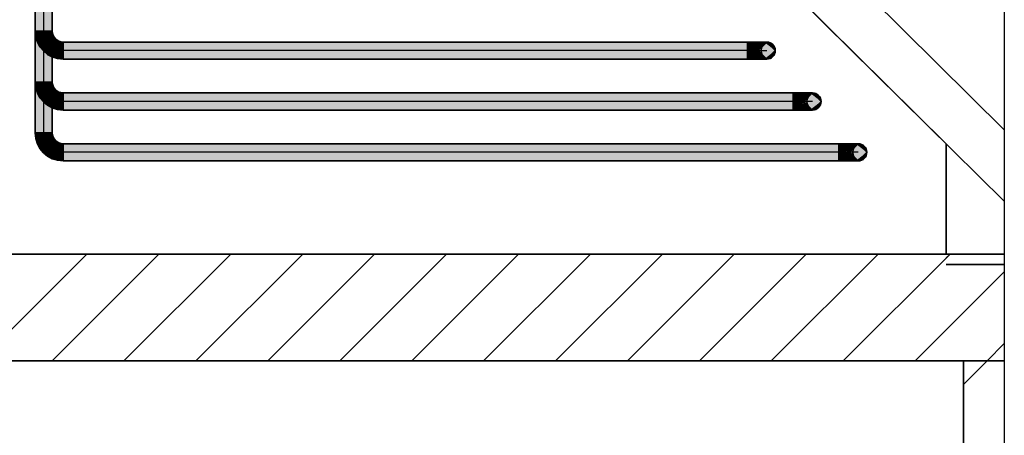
# Model space of a CAD drawing. Extents: x -133 to 627, y -127 to 467.
# Tile 246 of 256: x 390 to 428, y -84 to -68. Entities that reach past the tile are written whole.
import ezdxf
from ezdxf.lldxf.tags import DXFTag

# ---------------------------------------------------------------- set-up
doc = ezdxf.new("R2010")
doc.units = 0
doc.layers.get('0').update_dxf_attribs({"lineweight": 35})
doc.layers.add('_3d_View_', color=7, linetype='Continuous')
for name, color, linetype, lineweight, true_color in [('A_Aussenwand', 3, 'Continuous', 35, 0x00ff00), ('A_Aussenwand-A06HSTEANL', 3, 'Continuous', 35, 0x00ff00), ('A_Dach', 1, 'Continuous', 35, 0xff0000), ('A_Geschossdecke-A06HSTEENL', 7, 'Continuous', 35, 0x008080), ('Rohrleitung', 1, 'Continuous', 35, 0xff0000), ('Rohrleitung-Shading', 1, 'Continuous', 35, 0xff0000)]:
    doc.layers.add(name, color=color, linetype=linetype, lineweight=lineweight, true_color=true_color)
tags = doc.linetypes.add('STRICHPUNKT2', pattern=[12.7, 6.35, -3.175, 0, -3.175]).pattern_tags.tags
tags[10:11] = [DXFTag(74, 4), DXFTag(75, 0), DXFTag(340, '0'), DXFTag(46, 0.0), DXFTag(50, 0.0), DXFTag(44, 0.0), DXFTag(45, 0.0)]
tags[8:9] = [DXFTag(74, 4), DXFTag(75, 0), DXFTag(340, '0'), DXFTag(46, 0.0), DXFTag(50, 0.0), DXFTag(44, 0.0), DXFTag(45, 0.0)]
tags[6:7] = [DXFTag(74, 4), DXFTag(75, 0), DXFTag(340, '0'), DXFTag(46, 0.0), DXFTag(50, 0.0), DXFTag(44, 0.0), DXFTag(45, 0.0)]
tags[4:5] = [DXFTag(74, 4), DXFTag(75, 0), DXFTag(340, '0'), DXFTag(46, 0.0), DXFTag(50, 0.0), DXFTag(44, 0.0), DXFTag(45, 0.0)]

# ---------------------------------------------------------------- blocks, each defined once
blk = doc.blocks.new('3D-Ansicht-A06HSS94NL', base_point=(337.215, -85.095))
at = {"layer": 'Rohrleitung-Shading', "color": 12, "true_color": 0xd90000}
for points in [[(390.658, -43.325), (390.321, -43.325), (390.658, -72.405), (390.321, -72.405)], [(390.995, -69.702), (390.995, -43.325), (390.658, -70.084), (390.658, -43.325)], [(390.658, -68.405), (390.658, -50.693), (390.321, -68.405), (390.321, -51.074)], [(390.995, -68.405), (390.995, -50.4), (390.658, -68.405), (390.658, -50.693)], [(390.995, -70.405), (390.995, -50.58), (390.658, -70.405), (390.658, -50.872)], [(390.658, -70.405), (390.658, -50.872), (390.321, -70.405), (390.321, -51.254)], [(390.321, -68.405), (390.358, -68.689), (390.658, -68.405), (390.671, -68.605)], [(390.658, -68.405), (390.674, -68.526), (391.009, -68.514), (390.741, -68.586)], [(390.658, -68.405), (391.009, -68.514), (390.995, -68.405)], [(390.658, -68.405), (390.667, -68.535), (390.674, -68.526)], [(390.667, -68.535), (390.671, -68.605), (390.674, -68.526), (390.684, -68.601)], [(390.674, -68.526), (390.684, -68.601), (390.741, -68.586)], [(390.909, -68.699), (391.052, -68.616), (390.741, -68.586), (391.009, -68.514)], [(390.358, -68.689), (390.468, -68.953), (390.671, -68.605), (390.713, -68.812)], [(390.468, -68.953), (390.642, -69.18), (390.713, -68.812), (390.788, -69.034)], [(390.713, -68.812), (390.76, -68.785), (390.671, -68.605), (390.684, -68.601)], [(390.684, -68.601), (390.76, -68.785), (390.741, -68.586), (390.909, -68.699)], [(390.788, -69.034), (390.881, -68.942), (390.713, -68.812), (390.76, -68.785)], [(390.76, -68.785), (390.881, -68.942), (390.909, -68.699), (391.053, -68.77)], [(390.881, -68.942), (391.038, -69.063), (391.053, -68.77), (391.182, -68.814)], [(391.053, -68.77), (391.119, -68.704), (390.909, -68.699), (391.052, -68.616)], [(391.038, -69.063), (391.221, -69.139), (391.182, -68.814), (391.302, -68.838)], [(391.182, -68.814), (391.206, -68.771), (391.053, -68.77), (391.119, -68.704)], [(391.302, -68.838), (391.309, -68.813), (391.182, -68.814), (391.206, -68.771)], [(391.221, -69.139), (391.418, -69.165), (391.302, -68.838), (391.418, -68.846)], [(391.418, -68.846), (391.418, -68.828), (391.302, -68.838), (391.309, -68.813)], [(391.683, -68.828), (391.418, -68.828), (392.02, -69.165), (391.418, -69.165)], [(393.381, -69.165), (393.044, -68.828), (392.02, -69.165), (391.683, -68.828)], [(418.325, -68.828), (393.044, -68.828), (418.325, -69.165), (393.381, -69.165)], [(418.325, -68.828), (418.325, -69.165), (418.522, -68.828), (418.435, -69.165)], [(390.642, -69.18), (390.869, -69.355), (390.788, -69.034), (390.911, -69.282)], [(390.911, -69.282), (391.038, -69.063), (390.788, -69.034), (390.881, -68.942)], [(391.134, -69.464), (391.221, -69.139), (390.869, -69.355), (391.038, -69.063)], [(391.418, -69.502), (391.418, -69.165), (391.134, -69.464), (391.221, -69.139)], [(392.02, -69.165), (391.418, -69.165), (391.683, -69.502), (391.418, -69.502)], [(393.044, -69.502), (393.381, -69.165), (391.683, -69.502), (392.02, -69.165)], [(418.325, -69.165), (393.381, -69.165), (413.206, -69.502), (393.044, -69.502)], [(418.325, -69.502), (418.325, -69.165), (413.206, -69.502)], [(418.325, -69.165), (418.325, -69.502), (418.435, -69.165), (418.522, -69.502)], [(390.995, -72.405), (390.995, -69.702), (390.658, -72.405), (390.658, -70.084)], [(390.321, -70.405), (390.358, -70.689), (390.658, -70.405), (390.671, -70.605)], [(390.658, -70.405), (390.674, -70.526), (391.009, -70.514), (390.741, -70.586)], [(390.658, -70.405), (391.009, -70.514), (390.995, -70.405)], [(390.658, -70.405), (390.667, -70.535), (390.674, -70.526)], [(390.358, -70.689), (390.468, -70.953), (390.671, -70.605), (390.713, -70.812)], [(390.468, -70.953), (390.642, -71.18), (390.713, -70.812), (390.788, -71.034)], [(390.667, -70.535), (390.671, -70.605), (390.674, -70.526), (390.684, -70.601)], [(390.713, -70.812), (390.76, -70.785), (390.671, -70.605), (390.684, -70.601)], [(390.674, -70.526), (390.684, -70.601), (390.741, -70.586)], [(390.684, -70.601), (390.76, -70.785), (390.741, -70.586), (390.909, -70.699)], [(390.788, -71.034), (390.881, -70.942), (390.713, -70.812), (390.76, -70.785)], [(390.909, -70.699), (391.052, -70.616), (390.741, -70.586), (391.009, -70.514)], [(390.76, -70.785), (390.881, -70.942), (390.909, -70.699), (391.053, -70.77)], [(390.881, -70.942), (391.038, -71.063), (391.053, -70.77), (391.182, -70.814)], [(391.053, -70.77), (391.119, -70.704), (390.909, -70.699), (391.052, -70.616)], [(391.038, -71.063), (391.221, -71.139), (391.182, -70.814), (391.302, -70.838)], [(391.182, -70.814), (391.206, -70.771), (391.053, -70.77), (391.119, -70.704)], [(391.302, -70.838), (391.309, -70.813), (391.182, -70.814), (391.206, -70.771)], [(391.221, -71.139), (391.418, -71.165), (391.302, -70.838), (391.418, -70.846)], [(391.418, -70.846), (391.418, -70.828), (391.302, -70.838), (391.309, -70.813)], [(391.683, -70.828), (391.418, -70.828), (392.02, -71.165), (391.418, -71.165)], [(392.791, -70.828), (391.683, -70.828), (392.791, -71.165), (392.02, -71.165)], [(392.791, -71.165), (418.054, -70.828), (392.791, -70.828)], [(418.054, -70.828), (392.791, -71.165), (420.125, -71.131), (420.125, -71.165)], [(420.125, -70.964), (420.125, -70.828), (418.054, -70.828)], [(418.054, -70.828), (420.125, -71.131), (418.879, -70.882)], [(420.287, -70.964), (420.322, -70.828), (420.125, -70.964), (420.125, -70.828)], [(390.642, -71.18), (390.869, -71.355), (390.788, -71.034), (390.911, -71.282)], [(390.788, -71.034), (391.011, -71.11), (390.881, -70.942), (391.038, -71.063)], [(390.788, -71.034), (390.911, -71.282), (391.011, -71.11)], [(390.995, -71.407), (391.038, -71.063), (390.911, -71.282)], [(390.995, -71.407), (391.134, -71.464), (391.038, -71.063), (391.221, -71.139)], [(391.418, -71.502), (391.418, -71.165), (391.134, -71.464), (391.221, -71.139)], [(392.02, -71.165), (391.418, -71.165), (391.683, -71.502), (391.418, -71.502)], [(420.125, -71.502), (391.965, -71.219), (391.683, -71.502)], [(420.125, -71.502), (420.125, -71.165), (391.965, -71.219), (392.791, -71.165)], [(392.791, -71.165), (392.02, -71.165), (391.965, -71.219)], [(420.125, -71.131), (420.125, -70.964), (418.879, -70.882)], [(420.125, -70.964), (420.125, -71.131), (420.287, -70.964), (420.239, -71.146)], [(420.125, -71.131), (420.125, -71.165), (420.239, -71.146), (420.235, -71.165)], [(420.125, -71.165), (420.322, -71.502), (420.237, -71.172)], [(420.125, -71.165), (420.125, -71.275), (420.322, -71.502), (420.184, -71.502)], [(420.237, -71.172), (420.235, -71.165), (420.125, -71.165)], [(390.869, -71.355), (390.995, -71.407), (390.911, -71.282)], [(420.125, -71.275), (420.125, -71.502), (420.184, -71.502)], [(390.321, -72.405), (390.358, -72.689), (390.658, -72.405), (390.671, -72.605)], [(390.358, -72.689), (390.468, -72.953), (390.671, -72.605), (390.713, -72.812)], [(390.658, -72.405), (390.674, -72.526), (391.009, -72.514), (390.741, -72.586)], [(390.658, -72.405), (391.009, -72.514), (390.995, -72.405)], [(390.658, -72.405), (390.667, -72.535), (390.674, -72.526)], [(390.667, -72.535), (390.671, -72.605), (390.674, -72.526), (390.684, -72.601)], [(390.671, -72.605), (390.713, -72.812), (390.684, -72.601), (390.737, -72.798)], [(390.674, -72.526), (390.684, -72.601), (390.741, -72.586)], [(390.684, -72.601), (390.76, -72.785), (390.741, -72.586), (390.909, -72.699)], [(390.737, -72.798), (390.76, -72.785), (390.684, -72.601)], [(390.737, -72.798), (390.821, -73.002), (390.76, -72.785), (390.862, -72.961)], [(390.909, -72.699), (391.052, -72.616), (390.741, -72.586), (391.009, -72.514)], [(390.76, -72.785), (390.881, -72.942), (390.909, -72.699), (391.053, -72.77)], [(390.862, -72.961), (390.881, -72.942), (390.76, -72.785)], [(390.881, -72.942), (391.038, -73.063), (391.053, -72.77), (391.182, -72.814)], [(391.053, -72.77), (391.119, -72.704), (390.909, -72.699), (391.052, -72.616)], [(391.182, -72.814), (391.206, -72.771), (391.053, -72.77), (391.119, -72.704)], [(391.302, -72.838), (391.309, -72.813), (391.182, -72.814), (391.206, -72.771)], [(390.468, -72.953), (390.642, -73.18), (390.713, -72.812), (390.788, -73.034)], [(390.642, -73.18), (390.869, -73.355), (390.788, -73.034), (390.911, -73.282)], [(390.713, -72.812), (390.788, -73.034), (390.737, -72.798), (390.821, -73.002)], [(390.821, -73.002), (390.788, -73.034), (390.852, -73.056)], [(390.788, -73.034), (390.911, -73.282), (391.011, -73.11)], [(390.862, -72.961), (390.821, -73.002), (390.964, -73.094), (390.852, -73.056)], [(391.011, -73.11), (390.881, -72.942), (390.964, -73.094), (390.862, -72.961)], [(390.881, -72.942), (391.011, -73.11), (391.025, -73.086)], [(391.038, -73.063), (390.881, -72.942), (391.025, -73.086)], [(390.911, -73.282), (390.995, -73.407), (391.011, -73.11), (391.032, -73.114)], [(391.032, -73.114), (390.995, -73.407), (391.218, -73.152), (391.134, -73.464)], [(391.011, -73.11), (391.032, -73.114), (391.025, -73.086), (391.034, -73.093)], [(391.034, -73.093), (391.038, -73.063), (391.025, -73.086)], [(391.034, -73.093), (391.032, -73.114), (391.072, -73.122)], [(391.072, -73.122), (391.157, -73.132), (391.034, -73.093), (391.038, -73.063)], [(391.038, -73.063), (391.221, -73.139), (391.182, -72.814), (391.302, -72.838)], [(391.157, -73.132), (391.221, -73.139), (391.038, -73.063)], [(391.157, -73.132), (391.072, -73.122), (391.178, -73.143)], [(391.134, -73.464), (391.418, -73.502), (391.218, -73.152), (391.418, -73.165)], [(391.218, -73.152), (391.221, -73.139), (391.178, -73.143), (391.157, -73.132)], [(391.218, -73.152), (391.285, -73.156), (391.221, -73.139)], [(391.221, -73.139), (391.418, -73.165), (391.302, -72.838), (391.418, -72.846)], [(391.285, -73.156), (391.418, -73.165), (391.221, -73.139)], [(391.418, -72.846), (391.418, -72.828), (391.302, -72.838), (391.309, -72.813)], [(391.418, -72.828), (391.418, -73.165), (421.925, -72.828), (421.925, -73.165)], [(391.418, -73.165), (391.418, -73.502), (421.925, -73.165), (421.925, -73.502)], [(422.044, -73.128), (422.122, -72.828), (421.925, -73.112), (421.925, -72.828)], [(421.925, -73.112), (421.925, -73.118), (422.044, -73.128), (422.039, -73.15)], [(422.015, -73.143), (421.925, -73.118), (421.925, -73.131)], [(422.035, -73.165), (421.925, -73.131), (421.925, -73.15)], [(422.035, -73.165), (422.039, -73.15), (421.925, -73.131), (422.015, -73.143)], [(421.925, -73.15), (421.925, -73.165), (422.035, -73.165)], [(421.925, -73.502), (422.122, -73.502), (421.925, -73.165), (422.037, -73.172)], [(422.037, -73.172), (422.035, -73.165), (421.925, -73.165)], [(390.869, -73.355), (390.995, -73.407), (390.911, -73.282)]]:
    blk.add_solid(points, dxfattribs=at)
at = {"layer": 'Rohrleitung-Shading', "color": 12, "true_color": 0xd30000}
for points in [[(418.522, -68.828), (418.435, -69.165), (418.705, -68.828), (418.537, -69.165)], [(418.435, -69.165), (418.522, -69.502), (418.544, -69.18), (418.705, -69.502)], [(418.537, -69.165), (418.435, -69.165), (418.544, -69.18)], [(420.448, -70.942), (420.505, -70.828), (420.287, -70.964), (420.322, -70.828)], [(420.239, -71.146), (420.235, -71.165), (420.346, -71.146), (420.337, -71.165)], [(420.237, -71.172), (420.352, -71.195), (420.235, -71.165), (420.344, -71.18)], [(420.344, -71.18), (420.337, -71.165), (420.235, -71.165)], [(420.322, -71.502), (420.505, -71.502), (420.237, -71.172), (420.352, -71.195)], [(420.287, -70.964), (420.239, -71.146), (420.448, -70.942), (420.346, -71.146)], [(422.039, -73.15), (422.035, -73.165), (422.137, -73.165)], [(422.152, -73.195), (422.137, -73.165), (422.037, -73.172), (422.035, -73.165)], [(422.122, -73.502), (422.305, -73.502), (422.037, -73.172), (422.152, -73.195)], [(422.144, -73.15), (422.044, -73.128), (422.137, -73.165), (422.039, -73.15)], [(422.155, -73.128), (422.305, -72.828), (422.044, -73.128), (422.122, -72.828)], [(422.044, -73.128), (422.144, -73.15), (422.079, -73.128)], [(422.144, -73.15), (422.155, -73.128), (422.079, -73.128)]]:
    blk.add_solid(points, dxfattribs=at)
at = {"layer": 'Rohrleitung-Shading', "color": 12, "true_color": 0xc70000}
for points in [[(418.705, -68.828), (418.537, -69.165), (418.863, -68.828), (418.624, -69.165)], [(418.658, -69.212), (418.635, -69.18), (418.544, -69.18), (418.537, -69.165)], [(418.635, -69.18), (418.624, -69.165), (418.537, -69.165)], [(418.544, -69.18), (418.705, -69.502), (418.658, -69.212), (418.863, -69.502)], [(420.615, -70.895), (420.663, -70.828), (420.448, -70.942), (420.505, -70.828)], [(420.406, -71.137), (420.346, -71.146), (420.424, -71.165), (420.337, -71.165)], [(420.344, -71.18), (420.457, -71.212), (420.337, -71.165), (420.435, -71.18)], [(420.435, -71.18), (420.424, -71.165), (420.337, -71.165)], [(420.352, -71.195), (420.476, -71.237), (420.344, -71.18), (420.457, -71.212)], [(420.448, -70.942), (420.346, -71.146), (420.615, -70.895), (420.448, -71.131)], [(420.352, -71.195), (420.503, -71.275), (420.476, -71.237)], [(420.352, -71.195), (420.505, -71.502), (420.503, -71.275), (420.616, -71.502)], [(420.448, -71.131), (420.406, -71.137), (420.435, -71.15)], [(420.406, -71.137), (420.424, -71.165), (420.435, -71.15)], [(420.616, -71.502), (420.663, -71.502), (420.503, -71.275)], [(422.224, -73.165), (422.144, -73.15), (422.137, -73.165)], [(422.276, -73.237), (422.224, -73.165), (422.152, -73.195), (422.137, -73.165)], [(422.224, -73.165), (422.179, -73.126), (422.144, -73.15), (422.155, -73.128)], [(422.261, -73.112), (422.463, -72.828), (422.155, -73.128), (422.305, -72.828)], [(422.177, -73.125), (422.155, -73.128), (422.179, -73.126)], [(422.252, -73.114), (422.177, -73.125), (422.257, -73.118), (422.179, -73.126)], [(422.257, -73.118), (422.179, -73.126), (422.235, -73.15)], [(422.179, -73.126), (422.224, -73.165), (422.235, -73.15)], [(422.257, -73.118), (422.261, -73.112), (422.252, -73.114)], [(422.305, -73.502), (422.463, -73.502), (422.152, -73.195), (422.276, -73.237)]]:
    blk.add_solid(points, dxfattribs=at)
at = {"layer": 'Rohrleitung-Shading', "color": 12, "true_color": 0xb60000}
for points in [[(418.863, -68.828), (418.624, -69.165), (418.983, -68.828), (418.692, -69.165)], [(418.635, -69.18), (418.732, -69.212), (418.624, -69.165), (418.704, -69.18)], [(418.704, -69.18), (418.692, -69.165), (418.624, -69.165)], [(418.779, -69.266), (418.732, -69.212), (418.658, -69.212), (418.635, -69.18)], [(418.658, -69.212), (418.863, -69.502), (418.779, -69.266), (418.983, -69.502)], [(420.615, -70.895), (420.448, -71.131), (420.766, -70.828), (420.464, -71.126)], [(420.766, -70.828), (420.464, -71.126), (420.783, -70.828), (420.55, -71.098)], [(420.766, -70.828), (420.663, -70.828), (420.615, -70.895)], [(420.435, -71.15), (420.424, -71.165), (420.438, -71.151)], [(420.492, -71.165), (420.438, -71.151), (420.424, -71.165)], [(420.435, -71.18), (420.532, -71.212), (420.424, -71.165), (420.504, -71.18)], [(420.504, -71.18), (420.492, -71.165), (420.424, -71.165)], [(420.464, -71.126), (420.448, -71.131), (420.438, -71.151), (420.435, -71.15)], [(420.457, -71.212), (420.579, -71.266), (420.435, -71.18), (420.532, -71.212)], [(420.492, -71.165), (420.467, -71.125), (420.438, -71.151), (420.464, -71.126)], [(420.476, -71.237), (420.614, -71.306), (420.457, -71.212), (420.579, -71.266)], [(420.55, -71.098), (420.467, -71.125), (420.504, -71.15)], [(420.467, -71.125), (420.492, -71.165), (420.504, -71.15)], [(420.476, -71.237), (420.503, -71.275), (420.48, -71.24)], [(420.503, -71.275), (420.614, -71.306), (420.48, -71.24)], [(420.503, -71.275), (420.663, -71.502), (420.614, -71.306), (420.783, -71.502)], [(422.235, -73.15), (422.224, -73.165), (422.292, -73.165)], [(422.414, -73.306), (422.292, -73.165), (422.276, -73.237), (422.224, -73.165)], [(422.304, -73.15), (422.257, -73.118), (422.292, -73.165), (422.235, -73.15)], [(422.261, -73.112), (422.257, -73.118), (422.367, -73.077), (422.304, -73.15)], [(422.367, -73.077), (422.583, -72.828), (422.261, -73.112), (422.463, -72.828)], [(422.463, -73.502), (422.583, -73.502), (422.276, -73.237), (422.414, -73.306)]]:
    blk.add_solid(points, dxfattribs=at)
at = {"layer": 'Rohrleitung-Shading', "color": 14, "true_color": 0xa20000}
for points in [[(418.983, -68.828), (418.692, -69.165), (419.059, -68.828), (418.734, -69.165)], [(418.704, -69.18), (418.779, -69.212), (418.692, -69.165), (418.748, -69.18)], [(418.748, -69.18), (418.734, -69.165), (418.692, -69.165)], [(418.732, -69.212), (418.831, -69.266), (418.704, -69.18), (418.779, -69.212)], [(418.915, -69.352), (418.831, -69.266), (418.779, -69.266), (418.732, -69.212)], [(418.779, -69.266), (418.983, -69.502), (418.915, -69.352), (419.059, -69.502)], [(420.653, -71.041), (420.859, -70.828), (420.55, -71.098), (420.783, -70.828)], [(420.504, -71.15), (420.492, -71.165), (420.534, -71.165)], [(420.632, -71.266), (420.534, -71.165), (420.532, -71.212), (420.492, -71.165)], [(420.55, -71.098), (420.504, -71.15), (420.653, -71.041), (420.534, -71.165)], [(420.579, -71.266), (420.715, -71.352), (420.532, -71.212), (420.632, -71.266)], [(420.614, -71.306), (420.774, -71.414), (420.579, -71.266), (420.715, -71.352)], [(420.614, -71.306), (420.783, -71.502), (420.688, -71.355), (420.829, -71.502)], [(420.829, -71.502), (420.859, -71.502), (420.688, -71.355), (420.774, -71.414)], [(422.304, -73.15), (422.292, -73.165), (422.334, -73.165)], [(422.574, -73.414), (422.334, -73.165), (422.414, -73.306), (422.292, -73.165)], [(422.367, -73.077), (422.304, -73.15), (422.475, -73.018), (422.334, -73.165)], [(422.475, -73.018), (422.659, -72.828), (422.367, -73.077), (422.583, -72.828)], [(422.583, -73.502), (422.659, -73.502), (422.414, -73.306), (422.574, -73.414)]]:
    blk.add_solid(points, dxfattribs=at)
at = {"layer": 'Rohrleitung-Shading', "color": 16, "true_color": 0x8b0000}
for points in [[(419.059, -68.828), (418.734, -69.165), (419.085, -68.828), (418.748, -69.165)], [(418.748, -69.18), (418.795, -69.212), (418.734, -69.165), (418.763, -69.18)], [(418.763, -69.18), (418.748, -69.165), (418.734, -69.165)], [(418.779, -69.212), (418.849, -69.266), (418.748, -69.18), (418.795, -69.212)], [(418.831, -69.266), (418.936, -69.352), (418.779, -69.212), (418.849, -69.266)], [(419.073, -69.489), (418.936, -69.352), (418.915, -69.352), (418.831, -69.266)], [(418.915, -69.352), (419.059, -69.502), (419.073, -69.489), (419.085, -69.502)], [(420.762, -70.951), (420.885, -70.828), (420.653, -71.041), (420.859, -70.828)], [(420.534, -71.165), (420.548, -71.165), (420.653, -71.041), (420.762, -70.951)], [(420.534, -71.165), (420.715, -71.352), (420.78, -71.409)], [(420.548, -71.165), (420.534, -71.165), (420.784, -71.412), (420.78, -71.409)], [(420.548, -71.165), (420.784, -71.412), (420.63, -71.246)], [(420.789, -71.418), (420.874, -71.502), (420.63, -71.246), (420.885, -71.502)], [(420.715, -71.352), (420.789, -71.418), (420.78, -71.409)], [(420.715, -71.352), (420.774, -71.414), (420.789, -71.418), (420.836, -71.469)], [(420.859, -71.502), (420.874, -71.502), (420.774, -71.414)], [(420.78, -71.409), (420.789, -71.418), (420.784, -71.412)], [(420.836, -71.469), (420.874, -71.502), (420.789, -71.418)], [(422.334, -73.165), (422.348, -73.165), (422.475, -73.018), (422.588, -72.925)], [(422.674, -73.502), (422.334, -73.165), (422.574, -73.414)], [(422.674, -73.502), (422.685, -73.502), (422.334, -73.165), (422.348, -73.165)], [(422.588, -72.925), (422.685, -72.828), (422.475, -73.018), (422.659, -72.828)], [(422.659, -73.502), (422.674, -73.502), (422.574, -73.414)]]:
    blk.add_solid(points, dxfattribs=at)
at = {"layer": 'Rohrleitung-Shading', "color": 1, "true_color": 0xff0000}
for points in [[(419.422, -69.165), (418.998, -68.839), (418.847, -68.926), (418.917, -68.873)], [(419.422, -69.165), (419.172, -68.839), (418.998, -68.839), (419.085, -68.828)], [(419.422, -69.165), (419.323, -68.926), (419.172, -68.839), (419.254, -68.873)], [(419.422, -69.165), (418.76, -69.077), (418.76, -69.252), (418.748, -69.165)], [(419.422, -69.165), (418.847, -68.926), (418.76, -69.077), (418.793, -68.996)], [(419.422, -69.165), (418.76, -69.252), (418.847, -69.403), (418.793, -69.333)], [(419.422, -69.165), (418.847, -69.403), (418.998, -69.49), (418.917, -69.457)], [(419.422, -69.165), (418.998, -69.49), (419.172, -69.49), (419.085, -69.502)], [(419.422, -69.165), (419.172, -69.49), (419.323, -69.403), (419.254, -69.457)], [(419.422, -69.165), (419.411, -69.077), (419.323, -68.926), (419.377, -68.996)], [(419.422, -69.165), (419.323, -69.403), (419.411, -69.252), (419.377, -69.333)], [(421.222, -71.165), (420.647, -70.926), (420.798, -70.839), (420.717, -70.873)], [(421.222, -71.165), (420.798, -70.839), (420.972, -70.839), (420.885, -70.828)], [(421.222, -71.165), (420.972, -70.839), (421.123, -70.926), (421.054, -70.873)], [(421.222, -71.165), (420.56, -71.252), (420.56, -71.077), (420.548, -71.165)], [(421.222, -71.165), (420.56, -71.077), (420.647, -70.926), (420.593, -70.996)], [(421.222, -71.165), (420.647, -71.403), (420.56, -71.252), (420.593, -71.333)], [(421.222, -71.165), (420.798, -71.49), (420.647, -71.403), (420.717, -71.457)], [(421.222, -71.165), (420.972, -71.49), (420.798, -71.49), (420.885, -71.502)], [(421.222, -71.165), (421.123, -71.403), (420.972, -71.49), (421.054, -71.457)], [(421.222, -71.165), (421.123, -70.926), (421.211, -71.077), (421.177, -70.996)], [(421.222, -71.165), (421.211, -71.252), (421.123, -71.403), (421.177, -71.333)], [(423.022, -73.165), (422.36, -73.252), (422.36, -73.077), (422.348, -73.165)], [(423.022, -73.165), (422.36, -73.077), (422.447, -72.926), (422.393, -72.996)], [(423.022, -73.165), (422.447, -73.403), (422.36, -73.252), (422.393, -73.333)], [(423.022, -73.165), (422.447, -72.926), (422.598, -72.839), (422.517, -72.873)], [(423.022, -73.165), (422.598, -73.49), (422.447, -73.403), (422.517, -73.457)], [(423.022, -73.165), (422.598, -72.839), (422.772, -72.839), (422.685, -72.828)], [(423.022, -73.165), (422.772, -73.49), (422.598, -73.49), (422.685, -73.502)], [(423.022, -73.165), (422.772, -72.839), (422.923, -72.926), (422.854, -72.873)], [(423.022, -73.165), (422.923, -73.403), (422.772, -73.49), (422.854, -73.457)], [(423.022, -73.165), (422.923, -72.926), (423.011, -73.077), (422.977, -72.996)], [(423.022, -73.165), (423.011, -73.252), (422.923, -73.403), (422.977, -73.333)]]:
    blk.add_solid(points, dxfattribs=at)
blk = doc.blocks.new('Referenz-A06HSU0ENL', base_point=(337.215, -85.095))
at = {"layer": 'A_Aussenwand-A06HSTEANL', "color": 0, "linetype": 'ByBlock', "ltscale": 0.35}
for p, q in [((426.823, -81.365), (426.823, -81.365)), ((426.823, -85.095), (426.823, -81.365)), ((426.823, -81.365), (428.428, -81.365))]:
    blk.add_line(p, q, dxfattribs=at)
at = {"layer": 'A_Aussenwand-A06HSTEANL', "color": 0, "linetype": 'ByBlock', "lineweight": 18, "ltscale": 0.18}
blk.add_line((426.823, -82.294), (427.752, -81.365), dxfattribs=at)
at = {"layer": 'A_Geschossdecke-A06HSTEENL', "color": 0, "linetype": 'ByBlock', "ltscale": 0.35}
for p, q in [((337.215, -77.165), (428.428, -77.165)), ((337.215, -81.365), (428.428, -81.365))]:
    blk.add_line(p, q, dxfattribs=at)
at = {"layer": 'A_Geschossdecke-A06HSTEENL', "color": 0, "linetype": 'ByBlock', "lineweight": 18, "ltscale": 0.18}
for p, q in [((388.154, -81.365), (392.354, -77.165)), ((390.983, -81.365), (395.183, -77.165)), ((393.811, -81.365), (398.011, -77.165)), ((396.639, -81.365), (400.839, -77.165)), ((399.468, -81.365), (403.668, -77.165)), ((402.296, -81.365), (406.496, -77.165)), ((405.125, -81.365), (409.325, -77.165)), ((407.953, -81.365), (412.153, -77.165)), ((410.782, -81.365), (414.982, -77.165)), ((413.61, -81.365), (417.81, -77.165)), ((416.438, -81.365), (420.638, -77.165)), ((419.267, -81.365), (423.467, -77.165)), ((422.095, -81.365), (426.295, -77.165)), ((424.924, -81.365), (428.428, -77.86)), ((427.752, -81.365), (428.428, -80.688))]:
    blk.add_line(p, q, dxfattribs=at)
blk = doc.blocks.new('Referenz-A06HSU0GNL', base_point=(337.215, -77.571))
at = {"layer": 'A_Aussenwand', "color": 0, "linetype": 'ByBlock', "ltscale": 0.35}
for p, q in [((385.192, -32.348), (426.14, -72.827)), ((385.192, -32.348), (426.14, -72.827)), ((426.14, -72.827), (426.14, -77.165)), ((426.14, -72.827), (426.14, -77.165)), ((426.14, -72.827), (426.14, -72.827)), ((426.14, -72.827), (426.14, -77.165)), ((426.14, -77.165), (385.192, -77.165)), ((426.14, -77.165), (385.192, -77.165)), ((426.14, -77.165), (426.14, -77.165)), ((426.14, -77.165), (428.428, -77.165)), ((426.14, -77.571), (428.428, -77.571))]:
    blk.add_line(p, q, dxfattribs=at)
at = {"layer": 'A_Aussenwand', "color": 0, "linetype": 'ByBlock', "lineweight": 18, "ltscale": 0.18}
blk.add_line((426.14, -77.32), (426.295, -77.165), dxfattribs=at)
at = {"layer": 'A_Dach', "color": 0, "linetype": 'ByBlock', "ltscale": 0.35}
for p, q in [((367.992, -12.533), (428.428, -72.277)), ((375.621, -20.075), (428.428, -72.277)), ((428.428, -72.277), (421.478, -65.406)), ((420.35, -67.103), (428.428, -75.089))]:
    blk.add_line(p, q, dxfattribs=at)
blk = doc.blocks.new('Rohrbogen-A06HSU16NL', base_point=(418.325, -69.502))
at = {"color": 0, "linetype": 'ByBlock', "lineweight": -2, "ltscale": 0.35}
for p, q in [((418.325, -68.828), (418.325, -69.502)), ((418.325, -68.828), (418.522, -68.828)), ((418.522, -68.828), (418.705, -68.828)), ((418.705, -68.828), (418.863, -68.828)), ((418.863, -68.828), (418.983, -68.828)), ((418.983, -68.828), (419.059, -68.828)), ((419.059, -68.828), (419.085, -68.828)), ((418.325, -69.502), (418.522, -69.502)), ((418.522, -69.502), (418.705, -69.502)), ((418.705, -69.502), (418.863, -69.502)), ((418.863, -69.502), (418.983, -69.502)), ((418.983, -69.502), (419.059, -69.502)), ((419.059, -69.502), (419.085, -69.502))]:
    blk.add_line(p, q, dxfattribs=at)
at = {"color": 0, "linetype": 'STRICHPUNKT2', "lineweight": 25, "ltscale": 0.25}
blk.add_line((418.325, -69.165), (419.085, -69.165), dxfattribs=at)
at = {"color": 0, "linetype": 'ByBlock', "lineweight": -2, "ltscale": 0.35}
blk.add_circle((419.085, -69.165), 0.337, dxfattribs=at)
blk = doc.blocks.new('Rohrbogen-A06HSU18NL', base_point=(421.925, -73.502))
at = {"color": 0, "linetype": 'ByBlock', "lineweight": -2, "ltscale": 0.35}
for p, q in [((421.925, -73.502), (421.925, -72.828)), ((422.122, -72.828), (421.925, -72.828)), ((422.305, -72.828), (422.122, -72.828)), ((422.463, -72.828), (422.305, -72.828)), ((422.583, -72.828), (422.463, -72.828)), ((422.659, -72.828), (422.583, -72.828)), ((422.685, -72.828), (422.659, -72.828)), ((422.122, -73.502), (421.925, -73.502)), ((422.305, -73.502), (422.122, -73.502)), ((422.463, -73.502), (422.305, -73.502)), ((422.583, -73.502), (422.463, -73.502)), ((422.659, -73.502), (422.583, -73.502)), ((422.685, -73.502), (422.659, -73.502))]:
    blk.add_line(p, q, dxfattribs=at)
at = {"color": 0, "linetype": 'STRICHPUNKT2', "lineweight": 25, "ltscale": 0.25}
blk.add_line((422.685, -73.165), (421.925, -73.165), dxfattribs=at)
at = {"color": 0, "linetype": 'ByBlock', "lineweight": -2, "ltscale": 0.35}
blk.add_circle((422.685, -73.165), 0.337, dxfattribs=at)
blk = doc.blocks.new('Rohrbogen-A06HSU1ANL', base_point=(420.125, -71.502))
at = {"color": 0, "linetype": 'ByBlock', "lineweight": -2, "ltscale": 0.35}
for p, q in [((420.125, -71.502), (420.125, -70.828)), ((420.322, -70.828), (420.125, -70.828)), ((420.505, -70.828), (420.322, -70.828)), ((420.663, -70.828), (420.505, -70.828)), ((420.783, -70.828), (420.663, -70.828)), ((420.859, -70.828), (420.783, -70.828)), ((420.885, -70.828), (420.859, -70.828)), ((420.322, -71.502), (420.125, -71.502)), ((420.505, -71.502), (420.322, -71.502)), ((420.663, -71.502), (420.505, -71.502)), ((420.783, -71.502), (420.663, -71.502)), ((420.859, -71.502), (420.783, -71.502)), ((420.885, -71.502), (420.859, -71.502))]:
    blk.add_line(p, q, dxfattribs=at)
at = {"color": 0, "linetype": 'STRICHPUNKT2', "lineweight": 25, "ltscale": 0.25}
blk.add_line((420.885, -71.165), (420.125, -71.165), dxfattribs=at)
at = {"color": 0, "linetype": 'ByBlock', "lineweight": -2, "ltscale": 0.35}
blk.add_circle((420.885, -71.165), 0.337, dxfattribs=at)
blk = doc.blocks.new('Stahlrohr nach DIN 2448-A06HSU1ENL', base_point=(422.348, -73.502))
at = {"color": 0, "linetype": 'ByBlock', "lineweight": -2, "ltscale": 0.35}
for p, q in [((422.685, -72.828), (422.348, -73.165)), ((422.348, -73.165), (422.685, -73.502)), ((423.022, -73.165), (422.685, -72.828)), ((422.685, -73.502), (423.022, -73.165))]:
    blk.add_line(p, q, dxfattribs=at)
at = {"color": 0, "lineweight": -2}
blk.add_line((422.5, -73.165), (422.466, -73.165), dxfattribs=at)
at = {"color": 0, "linetype": 'STRICHPUNKT2', "lineweight": 25, "ltscale": 0.25}
blk.add_line((422.685, -73.165), (422.685, -73.165), dxfattribs=at)
at = {"color": 0, "lineweight": -2}
blk.add_ellipse((422.835, -73.165), major_axis=(-0.15, 0.337), ratio=1, start_param=0, end_param=2.305501, dxfattribs=at)
blk.add_ellipse((422.835, -73.165), major_axis=(-0.15, 0.337), ratio=1, start_param=0, end_param=2.305501, dxfattribs=at)
blk = doc.blocks.new('Stahlrohr nach DIN 2448-A06HSU1GNL', base_point=(420.548, -71.502))
at = {"color": 0, "linetype": 'ByBlock', "lineweight": -2, "ltscale": 0.35}
for p, q in [((420.885, -70.828), (420.548, -71.165)), ((421.222, -71.165), (420.885, -70.828)), ((420.548, -71.165), (420.885, -71.502)), ((420.885, -71.502), (421.222, -71.165))]:
    blk.add_line(p, q, dxfattribs=at)
at = {"color": 0, "lineweight": -2}
blk.add_line((420.7, -71.165), (420.666, -71.165), dxfattribs=at)
at = {"color": 0, "linetype": 'STRICHPUNKT2', "lineweight": 25, "ltscale": 0.25}
blk.add_line((420.885, -71.165), (420.885, -71.165), dxfattribs=at)
at = {"color": 0, "lineweight": -2}
blk.add_ellipse((421.035, -71.165), major_axis=(-0.15, 0.337), ratio=1, start_param=0, end_param=2.305501, dxfattribs=at)
blk.add_ellipse((421.035, -71.165), major_axis=(-0.15, 0.337), ratio=1, start_param=0, end_param=2.305501, dxfattribs=at)
blk = doc.blocks.new('Stahlrohr nach DIN 2448-A06HSU1KNL', base_point=(418.748, -69.502))
at = {"color": 0, "linetype": 'ByBlock', "lineweight": -2, "ltscale": 0.35}
for p, q in [((419.085, -68.828), (418.748, -69.165)), ((419.422, -69.165), (419.085, -68.828)), ((418.748, -69.165), (419.085, -69.502)), ((419.085, -69.502), (419.422, -69.165))]:
    blk.add_line(p, q, dxfattribs=at)
at = {"color": 0, "lineweight": -2}
blk.add_line((418.9, -69.165), (418.866, -69.165), dxfattribs=at)
at = {"color": 0, "linetype": 'STRICHPUNKT2', "lineweight": 25, "ltscale": 0.25}
blk.add_line((419.085, -69.165), (419.085, -69.165), dxfattribs=at)
at = {"color": 0, "lineweight": -2}
blk.add_ellipse((419.235, -69.165), major_axis=(-0.15, 0.337), ratio=1, start_param=0, end_param=2.305501, dxfattribs=at)
blk.add_ellipse((419.235, -69.165), major_axis=(-0.15, 0.337), ratio=1, start_param=0, end_param=2.305501, dxfattribs=at)
blk = doc.blocks.new('Rohrbogen-A06HSU1MNL', base_point=(390.321, -73.502))
at = {"color": 0, "linetype": 'ByBlock', "lineweight": -2, "ltscale": 0.35}
for p, q in [((390.321, -72.405), (390.995, -72.405)), ((391.418, -73.502), (391.418, -72.828))]:
    blk.add_line(p, q, dxfattribs=at)
for major_axis in [(-1.097, 0), (-0.423, 0)]:
    blk.add_ellipse((391.418, -72.405), major_axis=major_axis, ratio=1, start_param=0, end_param=1.570796, dxfattribs=at)
at = {"color": 0, "linetype": 'STRICHPUNKT2', "lineweight": 25, "ltscale": 0.25}
blk.add_ellipse((391.418, -72.405), major_axis=(-0.76, 0), ratio=1, start_param=0, end_param=1.570796, dxfattribs=at)
blk = doc.blocks.new('Rohrbogen-A06HSU1QNL', base_point=(390.321, -71.502))
at = {"color": 0, "linetype": 'ByBlock', "lineweight": -2, "ltscale": 0.35}
for p, q in [((390.321, -70.405), (390.995, -70.405)), ((391.418, -71.502), (391.418, -70.828))]:
    blk.add_line(p, q, dxfattribs=at)
for major_axis in [(-1.097, 0), (-0.423, 0)]:
    blk.add_ellipse((391.418, -70.405), major_axis=major_axis, ratio=1, start_param=0, end_param=1.570796, dxfattribs=at)
at = {"color": 0, "linetype": 'STRICHPUNKT2', "lineweight": 25, "ltscale": 0.25}
blk.add_ellipse((391.418, -70.405), major_axis=(-0.76, 0), ratio=1, start_param=0, end_param=1.570796, dxfattribs=at)
blk = doc.blocks.new('Rohrbogen-A06HSU1UNL', base_point=(390.321, -69.502))
at = {"color": 0, "linetype": 'ByBlock', "lineweight": -2, "ltscale": 0.35}
for p, q in [((390.321, -68.405), (390.995, -68.405)), ((391.418, -69.502), (391.418, -68.828))]:
    blk.add_line(p, q, dxfattribs=at)
for major_axis in [(-1.097, 0), (-0.423, 0)]:
    blk.add_ellipse((391.418, -68.405), major_axis=major_axis, ratio=1, start_param=0, end_param=1.570796, dxfattribs=at)
at = {"color": 0, "linetype": 'STRICHPUNKT2', "lineweight": 25, "ltscale": 0.25}
blk.add_ellipse((391.418, -68.405), major_axis=(-0.76, 0), ratio=1, start_param=0, end_param=1.570796, dxfattribs=at)
blk = doc.blocks.new('Stahlrohr nach DIN 2448-A06HSU2KNL', base_point=(391.418, -69.502))
at = {"color": 0, "linetype": 'ByBlock', "lineweight": -2, "ltscale": 0.35}
for p, q in [((418.325, -68.828), (391.418, -68.828)), ((391.418, -68.828), (391.418, -69.025)), ((418.325, -68.828), (418.325, -69.025)), ((391.418, -69.025), (391.418, -69.304)), ((418.325, -69.025), (418.325, -69.304)), ((391.418, -69.304), (391.418, -69.502)), ((391.418, -69.502), (418.325, -69.502)), ((418.325, -69.304), (418.325, -69.502))]:
    blk.add_line(p, q, dxfattribs=at)
at = {"color": 0, "linetype": 'STRICHPUNKT2', "lineweight": 25, "ltscale": 0.25}
blk.add_line((418.325, -69.165), (391.418, -69.165), dxfattribs=at)
blk = doc.blocks.new('Stahlrohr nach DIN 2448-A06HSU2MNL', base_point=(391.418, -71.502))
at = {"color": 0, "linetype": 'ByBlock', "lineweight": -2, "ltscale": 0.35}
for p, q in [((420.125, -70.828), (391.418, -70.828)), ((391.418, -70.828), (391.418, -71.025)), ((420.125, -70.828), (420.125, -71.025)), ((391.418, -71.025), (391.418, -71.304)), ((420.125, -71.025), (420.125, -71.304)), ((391.418, -71.304), (391.418, -71.502)), ((391.418, -71.502), (420.125, -71.502)), ((420.125, -71.304), (420.125, -71.502))]:
    blk.add_line(p, q, dxfattribs=at)
at = {"color": 0, "linetype": 'STRICHPUNKT2', "lineweight": 25, "ltscale": 0.25}
blk.add_line((420.125, -71.165), (391.418, -71.165), dxfattribs=at)
blk = doc.blocks.new('Stahlrohr nach DIN 2448-A06HSU2ONL', base_point=(391.418, -73.502))
at = {"color": 0, "linetype": 'ByBlock', "lineweight": -2, "ltscale": 0.35}
for p, q in [((421.925, -72.828), (391.418, -72.828)), ((391.418, -72.828), (391.418, -73.025)), ((391.418, -73.025), (391.418, -73.304)), ((421.925, -72.828), (421.925, -73.025)), ((421.925, -73.025), (421.925, -73.304)), ((391.418, -73.304), (391.418, -73.502)), ((391.418, -73.502), (421.925, -73.502)), ((421.925, -73.304), (421.925, -73.502))]:
    blk.add_line(p, q, dxfattribs=at)
at = {"color": 0, "linetype": 'STRICHPUNKT2', "lineweight": 25, "ltscale": 0.25}
blk.add_line((421.925, -73.165), (391.418, -73.165), dxfattribs=at)
blk = doc.blocks.new('Stahlrohr nach DIN 2448-A06HSU2SNL', base_point=(390.321, -68.405))
at = {"color": 0, "linetype": 'ByBlock', "lineweight": -2, "ltscale": 0.35}
for p, q in [((390.321, -41.325), (390.321, -68.405)), ((390.518, -41.325), (390.321, -41.325)), ((390.798, -41.325), (390.518, -41.325)), ((390.995, -41.325), (390.798, -41.325)), ((390.995, -68.405), (390.995, -41.325)), ((390.518, -68.405), (390.321, -68.405)), ((390.798, -68.405), (390.518, -68.405)), ((390.995, -68.405), (390.798, -68.405))]:
    blk.add_line(p, q, dxfattribs=at)
at = {"color": 0, "linetype": 'STRICHPUNKT2', "lineweight": 25, "ltscale": 0.25}
blk.add_line((390.658, -68.405), (390.658, -41.325), dxfattribs=at)
blk = doc.blocks.new('Stahlrohr nach DIN 2448-A06HSU2UNL', base_point=(390.321, -70.405))
at = {"color": 0, "linetype": 'ByBlock', "lineweight": -2, "ltscale": 0.35}
for p, q in [((390.321, -43.325), (390.321, -70.405)), ((390.518, -43.325), (390.321, -43.325)), ((390.798, -43.325), (390.518, -43.325)), ((390.995, -43.325), (390.798, -43.325)), ((390.995, -70.405), (390.995, -43.325)), ((390.518, -70.405), (390.321, -70.405)), ((390.798, -70.405), (390.518, -70.405)), ((390.995, -70.405), (390.798, -70.405))]:
    blk.add_line(p, q, dxfattribs=at)
at = {"color": 0, "linetype": 'STRICHPUNKT2', "lineweight": 25, "ltscale": 0.25}
blk.add_line((390.658, -70.405), (390.658, -43.325), dxfattribs=at)
blk = doc.blocks.new('Stahlrohr nach DIN 2448-A06HSU2WNL', base_point=(390.321, -72.405))
at = {"color": 0, "linetype": 'ByBlock', "lineweight": -2, "ltscale": 0.35}
for p, q in [((390.321, -43.325), (390.321, -72.405)), ((390.518, -43.325), (390.321, -43.325)), ((390.798, -43.325), (390.518, -43.325)), ((390.995, -43.325), (390.798, -43.325)), ((390.995, -72.405), (390.995, -43.325)), ((390.518, -72.405), (390.321, -72.405)), ((390.798, -72.405), (390.518, -72.405)), ((390.995, -72.405), (390.798, -72.405))]:
    blk.add_line(p, q, dxfattribs=at)
at = {"color": 0, "linetype": 'STRICHPUNKT2', "lineweight": 25, "ltscale": 0.25}
blk.add_line((390.658, -72.405), (390.658, -43.325), dxfattribs=at)
blk = doc.blocks.new('3D-Ansicht-Rahmen-A06HSU2YNL', base_point=(337.215, -85.095))
at = {"color": 0, "linetype": 'ByBlock', "lineweight": -2, "ltscale": 0.25}
blk.add_line((428.428, 4.432), (428.428, -85.095), dxfattribs=at)

msp = doc.modelspace()

# ---------------------------------------------------------------- block references
at = {"color": 251, "lineweight": 25, "ltscale": 0.25, "true_color": 0x585858}
for name, p in [('Referenz-A06HSU0GNL', (337.215, -77.571)), ('Referenz-A06HSU0ENL', (337.215, -85.095))]:
    msp.add_blockref(name, p, dxfattribs=at)
msp.add_blockref('3D-Ansicht-A06HSS94NL', (337.215, -85.095))
at = {"layer": '_3d_View_', "color": 7, "linetype": 'Continuous', "lineweight": 25}
msp.add_blockref('3D-Ansicht-Rahmen-A06HSU2YNL', (337.215, -85.095), dxfattribs=at)
at = {"layer": 'Rohrleitung', "ltscale": 0.35}
for name, p in [('Stahlrohr nach DIN 2448-A06HSU2SNL', (390.321, -68.405)), ('Stahlrohr nach DIN 2448-A06HSU2UNL', (390.321, -70.405)), ('Stahlrohr nach DIN 2448-A06HSU2WNL', (390.321, -72.405)), ('Rohrbogen-A06HSU1UNL', (390.321, -69.502)), ('Stahlrohr nach DIN 2448-A06HSU2KNL', (391.418, -69.502)), ('Rohrbogen-A06HSU16NL', (418.325, -69.502)), ('Stahlrohr nach DIN 2448-A06HSU1KNL', (418.748, -69.502)), ('Rohrbogen-A06HSU1QNL', (390.321, -71.502)), ('Stahlrohr nach DIN 2448-A06HSU2MNL', (391.418, -71.502)), ('Rohrbogen-A06HSU1ANL', (420.125, -71.502)), ('Stahlrohr nach DIN 2448-A06HSU1GNL', (420.548, -71.502)), ('Rohrbogen-A06HSU1MNL', (390.321, -73.502)), ('Stahlrohr nach DIN 2448-A06HSU2ONL', (391.418, -73.502)), ('Rohrbogen-A06HSU18NL', (421.925, -73.502)), ('Stahlrohr nach DIN 2448-A06HSU1ENL', (422.348, -73.502))]:
    msp.add_blockref(name, p, dxfattribs=at)

doc.saveas('drawing.dxf')
